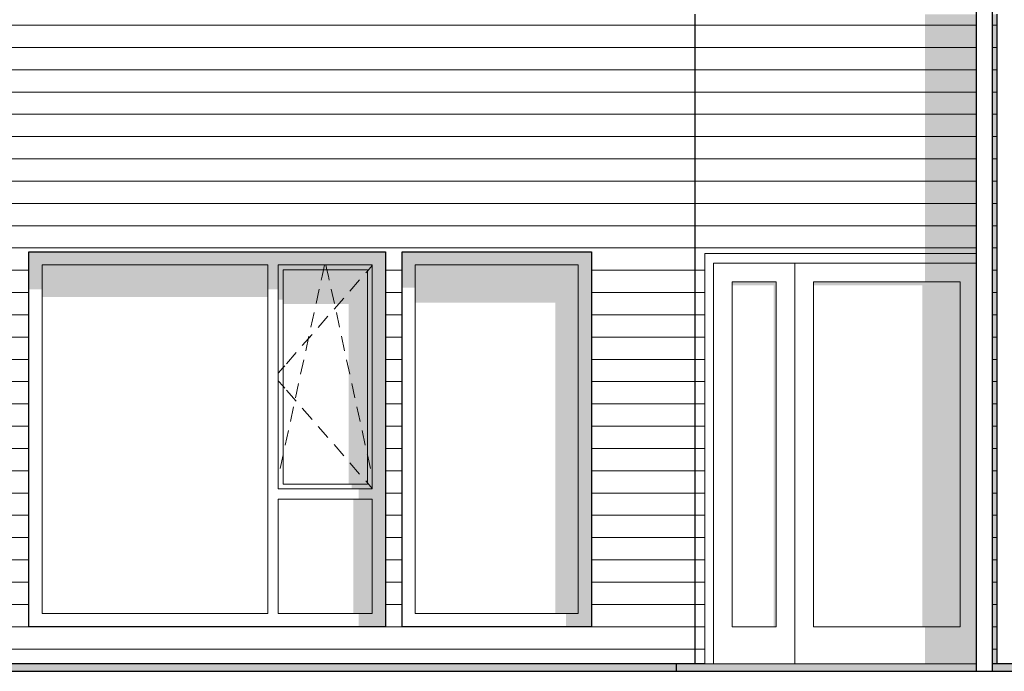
# Model space of a CAD drawing. Header units: millimetres. Extents: x -201770 to -158900, y 72497 to 86342.
# Tile 5 of 18: x -189711 to -184406, y 77660 to 81171. Entities that reach past the tile are written whole.
import ezdxf

# ---------------------------------------------------------------- set-up
doc = ezdxf.new("R2010")
doc.units = ezdxf.units.MM
doc.header["$LTSCALE"] = 0.5
doc.header["$MEASUREMENT"] = 0
doc.linetypes.add('PLINE', pattern=[0])
for name, color, linetype in [('23-- Yttervegger(Nye konstruksjoner)', 7, 'Continuous'), ('244- Vinduer_ dører_ foldevegger(Nye konstruksjoner)', 7, 'Continuous'), ('25-- Dekker(Nye konstruksjoner)', 7, 'Continuous'), ('252- Gulv på grunn_ bunnplate(Nye konstruksjoner)', 7, 'Continuous'), ('265- Gesimser_ takrenner og nedløp(Nye konstruksjoner)', 7, 'Continuous')]:
    doc.layers.add(name, color=color, linetype=linetype)
doc.layers.add('234- Vinduer_ dører_ porter(Nye konstruksjoner)', color=7, linetype='Continuous', lineweight=0)
doc.layers.add('235- Utvendig kledning og overflate(Nye konstruksjoner)', color=7, linetype='Continuous', lineweight=0)

# ---------------------------------------------------------------- blocks, each defined once
blk = doc.blocks.new('*X93')
at = {"layer": '235- Utvendig kledning og overflate(Nye konstruksjoner)', "linetype": 'PLINE'}
for p, q in [((-186091.9, 81141), (-186072.9, 81141)), ((-186072.9, 81141), (-186091.9, 81141)), ((-186091.9, 81021), (-186072.9, 81021)), ((-186072.9, 81021), (-186091.9, 81021)), ((-186091.9, 80901), (-186072.9, 80901)), ((-186072.9, 80901), (-186091.9, 80901)), ((-186091.9, 80780.9), (-186072.9, 80780.9)), ((-186072.9, 80780.9), (-186091.9, 80780.9)), ((-186091.9, 80660.9), (-186072.9, 80660.9)), ((-186072.9, 80660.9), (-186091.9, 80660.9)), ((-186091.9, 80540.9), (-186072.9, 80540.9)), ((-186072.9, 80540.9), (-186091.9, 80540.9)), ((-186091.9, 80420.8), (-186072.9, 80420.8)), ((-186072.9, 80420.8), (-186091.9, 80420.8)), ((-186091.9, 80300.8), (-186072.9, 80300.8)), ((-186072.9, 80300.8), (-186091.9, 80300.8)), ((-186091.9, 80180.8), (-186072.9, 80180.8)), ((-186072.9, 80180.8), (-186091.9, 80180.8)), ((-186091.9, 80060.7), (-186072.9, 80060.7)), ((-186072.9, 80060.7), (-186091.9, 80060.7)), ((-186091.9, 79940.7), (-186072.9, 79940.7)), ((-186072.9, 79940.7), (-186091.9, 79940.7)), ((-186091.9, 79820.7), (-186072.9, 79820.7)), ((-186072.9, 79820.7), (-186091.9, 79820.7)), ((-186091.9, 79700.6), (-186072.9, 79700.6)), ((-186072.9, 79700.6), (-186091.9, 79700.6)), ((-186091.9, 79580.6), (-186072.9, 79580.6)), ((-186072.9, 79580.6), (-186091.9, 79580.6)), ((-186091.9, 79460.6), (-186072.9, 79460.6)), ((-186072.9, 79460.6), (-186091.9, 79460.6)), ((-186091.9, 79340.6), (-186072.9, 79340.6)), ((-186072.9, 79340.6), (-186091.9, 79340.6)), ((-186091.9, 79220.5), (-186072.9, 79220.5)), ((-186072.9, 79220.5), (-186091.9, 79220.5)), ((-186091.9, 79100.5), (-186072.9, 79100.5)), ((-186072.9, 79100.5), (-186091.9, 79100.5)), ((-186091.9, 78980.5), (-186072.9, 78980.5)), ((-186072.9, 78980.5), (-186091.9, 78980.5)), ((-186091.9, 78860.4), (-186072.9, 78860.4)), ((-186072.9, 78860.4), (-186091.9, 78860.4)), ((-186091.9, 78740.4), (-186072.9, 78740.4)), ((-186072.9, 78740.4), (-186091.9, 78740.4)), ((-186091.9, 78620.4), (-186072.9, 78620.4)), ((-186072.9, 78620.4), (-186091.9, 78620.4)), ((-186091.9, 78500.3), (-186072.9, 78500.3)), ((-186072.9, 78500.3), (-186091.9, 78500.3)), ((-186091.9, 78380.3), (-186072.9, 78380.3)), ((-186072.9, 78380.3), (-186091.9, 78380.3)), ((-186091.9, 78260.3), (-186072.9, 78260.3)), ((-186072.9, 78260.3), (-186091.9, 78260.3)), ((-186091.9, 78140.2), (-186072.9, 78140.2)), ((-186072.9, 78140.2), (-186091.9, 78140.2)), ((-186091.9, 78020.2), (-186072.9, 78020.2)), ((-186072.9, 78020.2), (-186091.9, 78020.2)), ((-186091.9, 77900.2), (-186072.9, 77900.2)), ((-186072.9, 77900.2), (-186091.9, 77900.2)), ((-186091.9, 77780.1), (-186072.9, 77780.1)), ((-186072.9, 77780.1), (-186091.9, 77780.1))]:
    blk.add_line(p, q, dxfattribs=at)
blk = doc.blocks.new('*X96')
at = {"layer": '235- Utvendig kledning og overflate(Nye konstruksjoner)', "linetype": 'PLINE'}
for p, q in [((-192002.7, 81141), (-188002.7, 81141)), ((-188000, 81141), (-192000, 81141)), ((-188002.7, 81141), (-186091.9, 81141)), ((-186091.9, 81141), (-188000, 81141)), ((-192002.7, 81021), (-188002.7, 81021)), ((-188000, 81021), (-192000, 81021)), ((-188002.7, 81021), (-186091.9, 81021)), ((-186091.9, 81021), (-188000, 81021)), ((-192002.7, 80901), (-188002.7, 80901)), ((-188000, 80901), (-192000, 80901)), ((-188002.7, 80901), (-186091.9, 80901)), ((-186091.9, 80901), (-188000, 80901)), ((-192002.7, 80780.9), (-188002.7, 80780.9)), ((-188000, 80780.9), (-192000, 80780.9)), ((-188002.7, 80780.9), (-186091.9, 80780.9)), ((-186091.9, 80780.9), (-188000, 80780.9)), ((-192002.7, 80660.9), (-188002.7, 80660.9)), ((-188000, 80660.9), (-192000, 80660.9)), ((-188002.7, 80660.9), (-186091.9, 80660.9)), ((-186091.9, 80660.9), (-188000, 80660.9)), ((-192002.7, 80540.9), (-188002.7, 80540.9)), ((-188000, 80540.9), (-192000, 80540.9)), ((-188002.7, 80540.9), (-186091.9, 80540.9)), ((-186091.9, 80540.9), (-188000, 80540.9)), ((-192002.7, 80420.8), (-188002.7, 80420.8)), ((-188000, 80420.8), (-192000, 80420.8)), ((-188002.7, 80420.8), (-186091.9, 80420.8)), ((-186091.9, 80420.8), (-188000, 80420.8)), ((-192002.7, 80300.8), (-188002.7, 80300.8)), ((-188000, 80300.8), (-192000, 80300.8)), ((-188002.7, 80300.8), (-186091.9, 80300.8)), ((-186091.9, 80300.8), (-188000, 80300.8)), ((-192002.7, 80180.8), (-188002.7, 80180.8)), ((-188000, 80180.8), (-192000, 80180.8)), ((-188002.7, 80180.8), (-186091.9, 80180.8)), ((-186091.9, 80180.8), (-188000, 80180.8)), ((-192002.7, 80060.7), (-188002.7, 80060.7)), ((-188000, 80060.7), (-192000, 80060.7)), ((-188002.7, 80060.7), (-186091.9, 80060.7)), ((-186091.9, 80060.7), (-188000, 80060.7)), ((-192002.7, 79940.7), (-188002.7, 79940.7)), ((-188000, 79940.7), (-192000, 79940.7)), ((-188002.7, 79940.7), (-186091.9, 79940.7)), ((-186091.9, 79940.7), (-188000, 79940.7)), ((-189750.9, 79820.7), (-189660.9, 79820.7)), ((-189660.9, 79820.7), (-189750.9, 79820.7)), ((-187740.9, 79820.7), (-187650.9, 79820.7)), ((-187650.9, 79820.7), (-187740.9, 79820.7)), ((-186630.9, 79820.7), (-186091.9, 79820.7)), ((-186091.9, 79820.7), (-186630.9, 79820.7)), ((-189750.9, 79700.6), (-189660.9, 79700.6)), ((-189660.9, 79700.6), (-189750.9, 79700.6)), ((-187740.9, 79700.6), (-187650.9, 79700.6)), ((-187650.9, 79700.6), (-187740.9, 79700.6)), ((-186630.9, 79700.6), (-186091.9, 79700.6)), ((-186091.9, 79700.6), (-186630.9, 79700.6)), ((-189750.9, 79580.6), (-189660.9, 79580.6)), ((-189660.9, 79580.6), (-189750.9, 79580.6)), ((-187740.9, 79580.6), (-187650.9, 79580.6)), ((-187650.9, 79580.6), (-187740.9, 79580.6)), ((-186630.9, 79580.6), (-186091.9, 79580.6)), ((-186091.9, 79580.6), (-186630.9, 79580.6)), ((-189750.9, 79460.6), (-189660.9, 79460.6)), ((-189660.9, 79460.6), (-189750.9, 79460.6)), ((-187740.9, 79460.6), (-187650.9, 79460.6)), ((-187650.9, 79460.6), (-187740.9, 79460.6)), ((-186630.9, 79460.6), (-186091.9, 79460.6)), ((-186091.9, 79460.6), (-186630.9, 79460.6)), ((-189750.9, 79340.6), (-189660.9, 79340.6)), ((-189660.9, 79340.6), (-189750.9, 79340.6)), ((-187740.9, 79340.6), (-187650.9, 79340.6)), ((-187650.9, 79340.6), (-187740.9, 79340.6)), ((-186630.9, 79340.6), (-186091.9, 79340.6)), ((-186091.9, 79340.6), (-186630.9, 79340.6)), ((-189750.9, 79220.5), (-189660.9, 79220.5)), ((-189660.9, 79220.5), (-189750.9, 79220.5)), ((-187740.9, 79220.5), (-187650.9, 79220.5)), ((-187650.9, 79220.5), (-187740.9, 79220.5)), ((-186630.9, 79220.5), (-186091.9, 79220.5)), ((-186091.9, 79220.5), (-186630.9, 79220.5)), ((-189750.9, 79100.5), (-189660.9, 79100.5)), ((-189660.9, 79100.5), (-189750.9, 79100.5)), ((-187740.9, 79100.5), (-187650.9, 79100.5)), ((-187650.9, 79100.5), (-187740.9, 79100.5)), ((-186630.9, 79100.5), (-186091.9, 79100.5)), ((-186091.9, 79100.5), (-186630.9, 79100.5)), ((-189750.9, 78980.5), (-189660.9, 78980.5)), ((-189660.9, 78980.5), (-189750.9, 78980.5)), ((-187740.9, 78980.5), (-187650.9, 78980.5)), ((-187650.9, 78980.5), (-187740.9, 78980.5)), ((-186630.9, 78980.5), (-186091.9, 78980.5)), ((-186091.9, 78980.5), (-186630.9, 78980.5)), ((-189750.9, 78860.4), (-189660.9, 78860.4)), ((-189660.9, 78860.4), (-189750.9, 78860.4)), ((-187740.9, 78860.4), (-187650.9, 78860.4)), ((-187650.9, 78860.4), (-187740.9, 78860.4)), ((-186630.9, 78860.4), (-186091.9, 78860.4)), ((-186091.9, 78860.4), (-186630.9, 78860.4)), ((-189750.9, 78740.4), (-189660.9, 78740.4)), ((-189660.9, 78740.4), (-189750.9, 78740.4)), ((-187740.9, 78740.4), (-187650.9, 78740.4)), ((-187650.9, 78740.4), (-187740.9, 78740.4)), ((-186630.9, 78740.4), (-186091.9, 78740.4)), ((-186091.9, 78740.4), (-186630.9, 78740.4)), ((-189750.9, 78620.4), (-189660.9, 78620.4)), ((-189660.9, 78620.4), (-189750.9, 78620.4)), ((-187740.9, 78620.4), (-187650.9, 78620.4)), ((-187650.9, 78620.4), (-187740.9, 78620.4)), ((-186630.9, 78620.4), (-186091.9, 78620.4)), ((-186091.9, 78620.4), (-186630.9, 78620.4)), ((-189750.9, 78500.3), (-189660.9, 78500.3)), ((-189660.9, 78500.3), (-189750.9, 78500.3)), ((-187740.9, 78500.3), (-187650.9, 78500.3)), ((-187650.9, 78500.3), (-187740.9, 78500.3)), ((-186630.9, 78500.3), (-186091.9, 78500.3)), ((-186091.9, 78500.3), (-186630.9, 78500.3)), ((-189750.9, 78380.3), (-189660.9, 78380.3)), ((-189660.9, 78380.3), (-189750.9, 78380.3)), ((-187740.9, 78380.3), (-187650.9, 78380.3)), ((-187650.9, 78380.3), (-187740.9, 78380.3)), ((-186630.9, 78380.3), (-186091.9, 78380.3)), ((-186091.9, 78380.3), (-186630.9, 78380.3)), ((-189750.9, 78260.3), (-189660.9, 78260.3)), ((-189660.9, 78260.3), (-189750.9, 78260.3)), ((-187740.9, 78260.3), (-187650.9, 78260.3)), ((-187650.9, 78260.3), (-187740.9, 78260.3)), ((-186630.9, 78260.3), (-186091.9, 78260.3)), ((-186091.9, 78260.3), (-186630.9, 78260.3)), ((-189750.9, 78140.2), (-189660.9, 78140.2)), ((-189660.9, 78140.2), (-189750.9, 78140.2)), ((-187740.9, 78140.2), (-187650.9, 78140.2)), ((-187650.9, 78140.2), (-187740.9, 78140.2)), ((-186630.9, 78140.2), (-186091.9, 78140.2)), ((-186091.9, 78140.2), (-186630.9, 78140.2)), ((-189750.9, 78020.2), (-189660.9, 78020.2)), ((-189660.9, 78020.2), (-189750.9, 78020.2)), ((-187740.9, 78020.2), (-187650.9, 78020.2)), ((-187650.9, 78020.2), (-187740.9, 78020.2)), ((-186630.9, 78020.2), (-186091.9, 78020.2)), ((-186091.9, 78020.2), (-186630.9, 78020.2)), ((-189750.9, 77900.2), (-189660.9, 77900.2)), ((-189660.9, 77900.2), (-189750.9, 77900.2)), ((-187740.9, 77900.2), (-187650.9, 77900.2)), ((-187650.9, 77900.2), (-187740.9, 77900.2)), ((-186630.9, 77900.2), (-186091.9, 77900.2)), ((-186091.9, 77900.2), (-186630.9, 77900.2)), ((-192002.7, 77780.1), (-188002.7, 77780.1)), ((-188000, 77780.1), (-192000, 77780.1)), ((-188002.7, 77780.1), (-186091.9, 77780.1)), ((-186091.9, 77780.1), (-188000, 77780.1))]:
    blk.add_line(p, q, dxfattribs=at)
blk = doc.blocks.new('*X103')
at = {"layer": '235- Utvendig kledning og overflate(Nye konstruksjoner)', "linetype": 'PLINE'}
for p, q in [((-186072.9, 81141), (-184558.2, 81141)), ((-184558.2, 81141), (-186072.9, 81141)), ((-186072.9, 81021), (-184558.2, 81021)), ((-184558.2, 81021), (-186072.9, 81021)), ((-186072.9, 80901), (-184558.2, 80901)), ((-184558.2, 80901), (-186072.9, 80901)), ((-186072.9, 80780.9), (-184558.2, 80780.9)), ((-184558.2, 80780.9), (-186072.9, 80780.9)), ((-186072.9, 80660.9), (-184558.2, 80660.9)), ((-184558.2, 80660.9), (-186072.9, 80660.9)), ((-186072.9, 80540.9), (-184558.2, 80540.9)), ((-184558.2, 80540.9), (-186072.9, 80540.9)), ((-186072.9, 80420.8), (-184558.2, 80420.8)), ((-184558.2, 80420.8), (-186072.9, 80420.8)), ((-186072.9, 80300.8), (-184558.2, 80300.8)), ((-184558.2, 80300.8), (-186072.9, 80300.8)), ((-186072.9, 80180.8), (-184558.2, 80180.8)), ((-184558.2, 80180.8), (-186072.9, 80180.8)), ((-186072.9, 80060.7), (-184558.2, 80060.7)), ((-184558.2, 80060.7), (-186072.9, 80060.7)), ((-186072.9, 79940.7), (-184558.2, 79940.7)), ((-184558.2, 79940.7), (-186072.9, 79940.7)), ((-186072.9, 79820.7), (-186018.9, 79820.7)), ((-186018.9, 79820.7), (-186072.9, 79820.7)), ((-186072.9, 79700.6), (-186018.9, 79700.6)), ((-186018.9, 79700.6), (-186072.9, 79700.6)), ((-186072.9, 79580.6), (-186018.9, 79580.6)), ((-186018.9, 79580.6), (-186072.9, 79580.6)), ((-186072.9, 79460.6), (-186018.9, 79460.6)), ((-186018.9, 79460.6), (-186072.9, 79460.6)), ((-186072.9, 79340.6), (-186018.9, 79340.6)), ((-186018.9, 79340.6), (-186072.9, 79340.6)), ((-186072.9, 79220.5), (-186018.9, 79220.5)), ((-186018.9, 79220.5), (-186072.9, 79220.5)), ((-186072.9, 79100.5), (-186018.9, 79100.5)), ((-186018.9, 79100.5), (-186072.9, 79100.5)), ((-186072.9, 78980.5), (-186018.9, 78980.5)), ((-186018.9, 78980.5), (-186072.9, 78980.5)), ((-186072.9, 78860.4), (-186018.9, 78860.4)), ((-186018.9, 78860.4), (-186072.9, 78860.4)), ((-186072.9, 78740.4), (-186018.9, 78740.4)), ((-186018.9, 78740.4), (-186072.9, 78740.4)), ((-186072.9, 78620.4), (-186018.9, 78620.4)), ((-186018.9, 78620.4), (-186072.9, 78620.4)), ((-186072.9, 78500.3), (-186018.9, 78500.3)), ((-186018.9, 78500.3), (-186072.9, 78500.3)), ((-186072.9, 78380.3), (-186018.9, 78380.3)), ((-186018.9, 78380.3), (-186072.9, 78380.3)), ((-186072.9, 78260.3), (-186018.9, 78260.3)), ((-186018.9, 78260.3), (-186072.9, 78260.3)), ((-186072.9, 78140.2), (-186018.9, 78140.2)), ((-186018.9, 78140.2), (-186072.9, 78140.2)), ((-186072.9, 78020.2), (-186018.9, 78020.2)), ((-186018.9, 78020.2), (-186072.9, 78020.2)), ((-186072.9, 77900.2), (-186018.9, 77900.2)), ((-186018.9, 77900.2), (-186072.9, 77900.2)), ((-186072.9, 77780.1), (-186018.9, 77780.1)), ((-186018.9, 77780.1), (-186072.9, 77780.1))]:
    blk.add_line(p, q, dxfattribs=at)
blk = doc.blocks.new('*X104')
at = {"layer": '235- Utvendig kledning og overflate(Nye konstruksjoner)', "linetype": 'PLINE'}
for p, q in [((-184471.6, 81141), (-184444.9, 81141)), ((-184444.9, 81141), (-184471.6, 81141)), ((-184471.6, 81021), (-184444.9, 81021)), ((-184444.9, 81021), (-184471.6, 81021)), ((-184471.6, 80901), (-184444.9, 80901)), ((-184444.9, 80901), (-184471.6, 80901)), ((-184471.6, 80780.9), (-184444.9, 80780.9)), ((-184444.9, 80780.9), (-184471.6, 80780.9)), ((-184471.6, 80660.9), (-184444.9, 80660.9)), ((-184444.9, 80660.9), (-184471.6, 80660.9)), ((-184471.6, 80540.9), (-184444.9, 80540.9)), ((-184444.9, 80540.9), (-184471.6, 80540.9)), ((-184471.6, 80420.8), (-184444.9, 80420.8)), ((-184444.9, 80420.8), (-184471.6, 80420.8)), ((-184471.6, 80300.8), (-184444.9, 80300.8)), ((-184444.9, 80300.8), (-184471.6, 80300.8)), ((-184471.6, 80180.8), (-184444.9, 80180.8)), ((-184444.9, 80180.8), (-184471.6, 80180.8)), ((-184471.6, 80060.7), (-184444.9, 80060.7)), ((-184444.9, 80060.7), (-184471.6, 80060.7)), ((-184471.6, 79940.7), (-184444.9, 79940.7)), ((-184444.9, 79940.7), (-184471.6, 79940.7)), ((-184471.6, 79820.7), (-184444.9, 79820.7)), ((-184444.9, 79820.7), (-184471.6, 79820.7)), ((-184471.6, 79700.6), (-184444.9, 79700.6)), ((-184444.9, 79700.6), (-184471.6, 79700.6)), ((-184471.6, 79580.6), (-184444.9, 79580.6)), ((-184444.9, 79580.6), (-184471.6, 79580.6)), ((-184471.6, 79460.6), (-184444.9, 79460.6)), ((-184444.9, 79460.6), (-184471.6, 79460.6)), ((-184471.6, 79340.6), (-184444.9, 79340.6)), ((-184444.9, 79340.6), (-184471.6, 79340.6)), ((-184471.6, 79220.5), (-184444.9, 79220.5)), ((-184444.9, 79220.5), (-184471.6, 79220.5)), ((-184471.6, 79100.5), (-184444.9, 79100.5)), ((-184444.9, 79100.5), (-184471.6, 79100.5)), ((-184471.6, 78980.5), (-184444.9, 78980.5)), ((-184444.9, 78980.5), (-184471.6, 78980.5)), ((-184471.6, 78860.4), (-184444.9, 78860.4)), ((-184444.9, 78860.4), (-184471.6, 78860.4)), ((-184471.6, 78740.4), (-184444.9, 78740.4)), ((-184444.9, 78740.4), (-184471.6, 78740.4)), ((-184471.6, 78620.4), (-184444.9, 78620.4)), ((-184444.9, 78620.4), (-184471.6, 78620.4)), ((-184471.6, 78500.3), (-184444.9, 78500.3)), ((-184444.9, 78500.3), (-184471.6, 78500.3)), ((-184471.6, 78380.3), (-184444.9, 78380.3)), ((-184444.9, 78380.3), (-184471.6, 78380.3)), ((-184471.6, 78260.3), (-184444.9, 78260.3)), ((-184444.9, 78260.3), (-184471.6, 78260.3)), ((-184471.6, 78140.2), (-184444.9, 78140.2)), ((-184444.9, 78140.2), (-184471.6, 78140.2)), ((-184471.6, 78020.2), (-184444.9, 78020.2)), ((-184444.9, 78020.2), (-184471.6, 78020.2)), ((-184471.6, 77900.2), (-184444.9, 77900.2)), ((-184444.9, 77900.2), (-184471.6, 77900.2)), ((-184471.6, 77780.1), (-184444.9, 77780.1)), ((-184444.9, 77780.1), (-184471.6, 77780.1))]:
    blk.add_line(p, q, dxfattribs=at)

msp = doc.modelspace()

# ---------------------------------------------------------------- hatches: boundary and pattern name
at = {"layer": '23-- Yttervegger(Nye konstruksjoner)', "linetype": 'Continuous'}
for points in [[(-184833.2, 81200), (-184833.2, 79910), (-184558.2, 79910), (-184558.2, 81200)], [(-184471.6, 81200), (-184471.6, 77700), (-184444.9, 77700), (-184444.9, 81200)]]:
    msp.add_hatch(color=256, dxfattribs=at).paths.add_polyline_path(points)
at = {"layer": '244- Vinduer_ dører_ foldevegger(Nye konstruksjoner)', "linetype": 'Continuous'}
for points in [[(-189660.9, 79920), (-189589.9, 79849), (-188373.9, 79849), (-188317.9, 79849), (-187811.9, 79849), (-187740.9, 79920)], [(-189589.9, 79849), (-189660.9, 79920), (-189660.9, 79717.8), (-189589.9, 79717.8)], [(-187811.9, 78643), (-187811.9, 78587), (-187811.9, 77971), (-187740.9, 77900), (-187740.9, 79920), (-187811.9, 79849)], [(-187650.9, 79849), (-187579.9, 79849), (-186701.9, 79849), (-186630.9, 79849), (-186630.9, 79920), (-187650.9, 79920)], [(-184833.2, 79910), (-184833.2, 79859), (-184558.2, 79859), (-184558.2, 79910)], [(-189589.9, 79676.8), (-188373.9, 79676.8), (-188373.9, 79849), (-189589.9, 79849)], [(-188317.9, 79849), (-188373.9, 79849), (-188373.9, 79717.8), (-188317.9, 79717.8)], [(-187811.9, 79849), (-188317.9, 79849), (-188291.9, 79823), (-187837.9, 79823)], [(-188317.9, 79849), (-188317.9, 79662.6), (-188291.9, 79662.6), (-188291.9, 79823)], [(-187811.9, 79849), (-187837.9, 79823), (-187837.9, 78669), (-187811.9, 78643)], [(-187650.9, 79849), (-187650.9, 79726.3), (-187579.9, 79726.3), (-187579.9, 79849)], [(-187579.9, 79645.6), (-186824.9, 79645.6), (-186824.9, 77971), (-186701.9, 77971), (-186701.9, 79849), (-187579.9, 79849)], [(-186701.9, 79849), (-186701.9, 77971), (-186630.9, 77971), (-186630.9, 79849)], [(-184833.2, 79759), (-184558.2, 79759), (-184558.2, 79859), (-184833.2, 79859)], [(-187837.9, 79823), (-188291.9, 79823), (-188291.9, 79639.3), (-187939.4, 79639.3), (-187939.4, 78669), (-187837.9, 78669)], [(-185872.9, 79739.2), (-185648.9, 79739.2), (-185648.9, 77900), (-185634.9, 77900), (-185634.9, 79759), (-185872.9, 79759)], [(-184644.9, 79759), (-185434.9, 79759), (-185434.9, 79739.2), (-184847.2, 79739.2), (-184847.2, 77900), (-184644.9, 77900)], [(-184644.9, 77900), (-184558.2, 77900), (-184558.2, 79759), (-184644.9, 79759)], [(-187837.9, 78669), (-187922.9, 78669), (-187922.9, 78643), (-187811.9, 78643)], [(-187811.9, 78643), (-187883.9, 78643), (-187883.9, 78587), (-187811.9, 78587)], [(-187811.9, 78587), (-187912.9, 78587), (-187912.9, 77971), (-187811.9, 77971)], [(-187883.9, 77971), (-187883.9, 77900), (-187740.9, 77900), (-187811.9, 77971)], [(-186630.9, 77971), (-186767.9, 77971), (-186767.9, 77900), (-186630.9, 77900)], [(-184833.2, 77900), (-184833.2, 77700), (-184558.2, 77700), (-184558.2, 77900)]]:
    msp.add_hatch(color=256, dxfattribs=at).paths.add_polyline_path(points)
at = {"layer": '252- Gulv på grunn_ bunnplate(Nye konstruksjoner)', "linetype": 'Continuous'}
for points in [[(-194344.9, 77660), (-186172.9, 77660), (-186172.9, 77700), (-194344.9, 77700)], [(-186172.9, 77700), (-186172.9, 77660), (-184558.2, 77660), (-184558.2, 77700)], [(-184344.9, 77700), (-184471.6, 77700), (-184471.6, 77660), (-184344.9, 77660)]]:
    msp.add_hatch(color=256, dxfattribs=at).paths.add_polyline_path(points)

# ---------------------------------------------------------------- linework, layer by layer
at = {"layer": '23-- Yttervegger(Nye konstruksjoner)', "linetype": 'PLINE'}
for p, q in [((-186072.9, 81200), (-186072.9, 77700)), ((-184444.9, 77700), (-184444.9, 81200)), ((-186091.9, 77700), (-194444.9, 77700)), ((-186072.9, 77700), (-186091.9, 77700)), ((-186018.9, 77700), (-186072.9, 77700)), ((-184444.9, 77700), (-184471.6, 77700)), ((-176252.9, 77700), (-184444.9, 77700))]:
    msp.add_line(p, q, dxfattribs=at)
at = {"layer": '234- Vinduer_ dører_ porter(Nye konstruksjoner)', "linetype": 'PLINE'}
for p, q in [((-186018.9, 79910), (-186018.9, 79847)), ((-184558.2, 79910), (-186018.9, 79910)), ((-189589.9, 79849), (-189589.9, 77971)), ((-188373.9, 79849), (-189589.9, 79849)), ((-188373.9, 77971), (-188373.9, 79849)), ((-188317.9, 79849), (-188317.9, 78643)), ((-187811.9, 79849), (-188317.9, 79849)), ((-188074.5, 79823), (-188068.8, 79849)), ((-188055.3, 79823), (-188060.9, 79849)), ((-187811.9, 79846.4), (-187837.9, 79816.6)), ((-187811.9, 78643), (-187811.9, 79849)), ((-187579.9, 77971), (-187579.9, 79849)), ((-187579.9, 79849), (-186701.9, 79849)), ((-186701.9, 79849), (-186701.9, 77971)), ((-186018.9, 79847), (-186018.9, 77700)), ((-185972.9, 79859), (-185972.9, 79759)), ((-185534.9, 79859), (-185972.9, 79859)), ((-185534.9, 77700), (-185534.9, 79859)), ((-185534.9, 79859), (-184558.2, 79859)), ((-188291.9, 79823), (-188291.9, 78669)), ((-187837.9, 79823), (-188291.9, 79823)), ((-188086.5, 79768.1), (-188081.9, 79788.8)), ((-188081.9, 79788.8), (-188074.5, 79823)), ((-188047.8, 79788.8), (-188055.3, 79823)), ((-188043.3, 79768.1), (-188047.8, 79788.8)), ((-187837.9, 79816.6), (-187846.5, 79806.7)), ((-187837.9, 78669), (-187837.9, 79823)), ((-187879.4, 79769.1), (-187932, 79708.8)), ((-185972.9, 79759), (-185972.9, 77900)), ((-185872.9, 77900), (-185872.9, 79759)), ((-185872.9, 79759), (-185634.9, 79759)), ((-185634.9, 79759), (-185634.9, 77900)), ((-185434.9, 79759), (-185434.9, 77900)), ((-184644.9, 79759), (-185434.9, 79759)), ((-184644.9, 77900), (-184644.9, 79759)), ((-188114.2, 79641.1), (-188097.1, 79719.3)), ((-188015.6, 79641.1), (-188032.6, 79719.3)), ((-187964.8, 79671.1), (-188017.4, 79610.8)), ((-188141.9, 79514.1), (-188124.8, 79592.2)), ((-188050.3, 79573.2), (-188102.9, 79512.9)), ((-187987.9, 79514.1), (-188004.9, 79592.2)), ((-188135.8, 79475.2), (-188188.4, 79415)), ((-188169.6, 79387.1), (-188152.5, 79465.2)), ((-187960.2, 79387.1), (-187977.2, 79465.2)), ((-188221.3, 79377.3), (-188273.9, 79317)), ((-188283.3, 79306.3), (-188291.9, 79296.4)), ((-188197.3, 79260.1), (-188180.3, 79338.2)), ((-187932.4, 79260.1), (-187949.5, 79338.2)), ((-188291.9, 79296.4), (-188317.9, 79266.6)), ((-188291.9, 79195.6), (-188317.9, 79225.4)), ((-188225, 79133), (-188208, 79211.2)), ((-187904.7, 79133), (-187921.8, 79211.2)), ((-188283.3, 79185.7), (-188291.9, 79195.6)), ((-188221.3, 79114.7), (-188273.9, 79175)), ((-188252.7, 79006), (-188235.7, 79084.2)), ((-188135.8, 79016.8), (-188188.4, 79077)), ((-187877, 79006), (-187894.1, 79084.2)), ((-188280.4, 78879), (-188263.4, 78957.2)), ((-188050.3, 78918.8), (-188102.9, 78979.1)), ((-187849.3, 78879), (-187866.4, 78957.2)), ((-187964.8, 78820.9), (-188017.4, 78881.2)), ((-188308.2, 78752), (-188291.9, 78826.7)), ((-188291.9, 78826.7), (-188291.1, 78830.2)), ((-187837.9, 78826.7), (-187838.6, 78830.2)), ((-187821.6, 78752), (-187837.9, 78826.7)), ((-187879.4, 78722.9), (-187932, 78783.2)), ((-188291.9, 78669), (-187837.9, 78669)), ((-187837.9, 78675.4), (-187846.5, 78685.3)), ((-187811.9, 78645.6), (-187837.9, 78675.4)), ((-188317.9, 78643), (-187811.9, 78643)), ((-188317.9, 78587), (-188317.9, 77971)), ((-187811.9, 78587), (-188317.9, 78587)), ((-187811.9, 77971), (-187811.9, 78587)), ((-189589.9, 77971), (-188373.9, 77971)), ((-188317.9, 77971), (-187811.9, 77971)), ((-186701.9, 77971), (-187579.9, 77971)), ((-185972.9, 77900), (-185972.9, 77700)), ((-185634.9, 77900), (-185872.9, 77900)), ((-185434.9, 77900), (-184644.9, 77900)), ((-186018.9, 77700), (-185972.9, 77700)), ((-185972.9, 77700), (-185534.9, 77700)), ((-184558.2, 77700), (-185534.9, 77700))]:
    msp.add_line(p, q, dxfattribs=at)
at = {"layer": '244- Vinduer_ dører_ foldevegger(Nye konstruksjoner)', "linetype": 'PLINE'}
for p, q in [((-189660.9, 79920), (-187740.9, 79920)), ((-189660.9, 77900), (-189660.9, 79920)), ((-187740.9, 79920), (-187740.9, 77900)), ((-187650.9, 79920), (-186630.9, 79920)), ((-187650.9, 77900), (-187650.9, 79920)), ((-186630.9, 79920), (-186630.9, 77900)), ((-187740.9, 77900), (-189660.9, 77900)), ((-186630.9, 77900), (-187650.9, 77900))]:
    msp.add_line(p, q, dxfattribs=at)
at = {"layer": '25-- Dekker(Nye konstruksjoner)', "linetype": 'PLINE'}
msp.add_line((-192311.2, 77660), (-184327.6, 77660), dxfattribs=at)
at = {"layer": '252- Gulv på grunn_ bunnplate(Nye konstruksjoner)', "linetype": 'PLINE'}
msp.add_line((-186172.9, 77660), (-186172.9, 77700), dxfattribs=at)
at = {"layer": '265- Gesimser_ takrenner og nedløp(Nye konstruksjoner)', "linetype": 'PLINE'}
for p, q in [((-184558.2, 83748.4), (-184558.2, 77660)), ((-184471.6, 83748.4), (-184471.6, 77660))]:
    msp.add_line(p, q, dxfattribs=at)

# ---------------------------------------------------------------- block references
at = {"layer": '23-- Yttervegger(Nye konstruksjoner)'}
for name in ['*X96', '*X93', '*X103', '*X104']:
    msp.add_blockref(name, (0, 0), dxfattribs=at)

doc.saveas('drawing.dxf')
